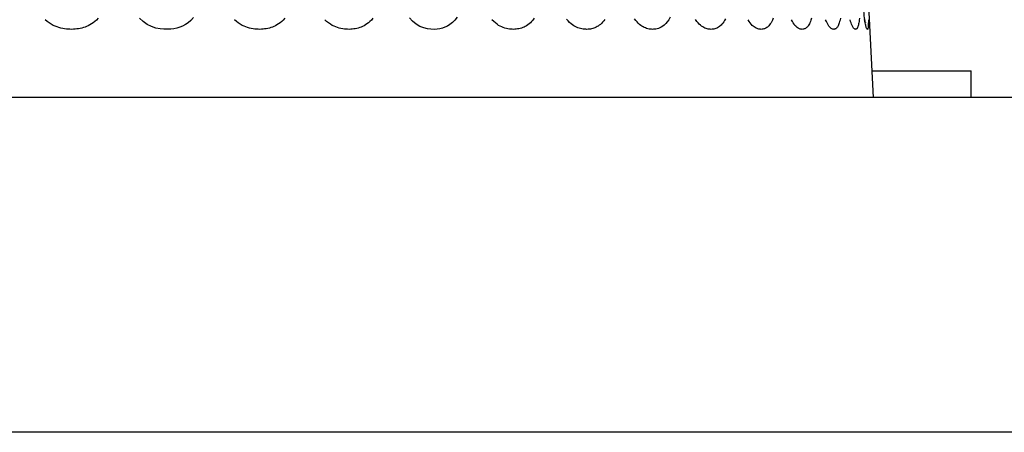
# Model space of a CAD drawing. Header units: millimetres. Extents: x -2579 to 1363, y -329 to 2298.
# Tile 159 of 256: x -1217.04 to -1208.22, y 2286.82 to 2290.52. Entities that reach past the tile are written whole.
import ezdxf

# ---------------------------------------------------------------- set-up
doc = ezdxf.new("R2010")
doc.units = ezdxf.units.MM
doc.header["$LTSCALE"] = 30.734
doc.layers.get('0').update_dxf_attribs({"linetype": 'CONTINUOUS'})

msp = doc.modelspace()

# ---------------------------------------------------------------- linework, layer by layer
at = {"color": 7}
for p, q in [((-1209.4376, 2290.7051), (-1209.3912, 2289.8201)), ((-1209.4037, 2290.0576), (-1208.5142, 2290.0576)), ((-1208.5142, 2289.8201), (-1208.5142, 2290.0576)), ((-1198.5399, 2289.8201), (-1284.937, 2289.8201)), ((-1198.3824, 2286.8201), (-1285.0945, 2286.8201))]:
    msp.add_line(p, q, dxfattribs=at)
for points in [[(-1209.4613, 2290.4942), (-1209.4605, 2290.492), (-1209.4607, 2290.4928), (-1209.4619, 2290.4976), (-1209.4636, 2290.5059), (-1209.4658, 2290.5178), (-1209.4683, 2290.5327), (-1209.4709, 2290.5509), (-1209.4736, 2290.5723), (-1209.4763, 2290.5966), (-1209.479, 2290.6238), (-1209.4814, 2290.6534), (-1209.4836, 2290.685), (-1209.4847, 2290.7051)], [(-1216.3383, 2290.5296), (-1216.3533, 2290.5141), (-1216.3685, 2290.5006), (-1216.3838, 2290.4889), (-1216.3988, 2290.4789), (-1216.4136, 2290.4704), (-1216.4281, 2290.463), (-1216.4425, 2290.4567), (-1216.4569, 2290.4512), (-1216.4714, 2290.4464), (-1216.4862, 2290.4423), (-1216.5011, 2290.4388), (-1216.5161, 2290.436), (-1216.5312, 2290.4339), (-1216.5463, 2290.4323), (-1216.5615, 2290.4313), (-1216.5766, 2290.4308), (-1216.5919, 2290.4309), (-1216.6075, 2290.4316), (-1216.6234, 2290.433), (-1216.64, 2290.435), (-1216.6568, 2290.4379), (-1216.6738, 2290.4416), (-1216.6909, 2290.4462), (-1216.7078, 2290.4518), (-1216.7248, 2290.4584), (-1216.7423, 2290.4664), (-1216.76, 2290.4761), (-1216.7782, 2290.4876), (-1216.7964, 2290.5012), (-1216.8144, 2290.5172)], [(-1215.4838, 2290.537), (-1215.5074, 2290.5112), (-1215.532, 2290.4904), (-1215.5574, 2290.4736), (-1215.5824, 2290.4604), (-1215.6078, 2290.4503), (-1215.6335, 2290.4423), (-1215.6602, 2290.4365), (-1215.6884, 2290.4326), (-1215.7184, 2290.4309), (-1215.7505, 2290.4313), (-1215.7847, 2290.4351), (-1215.8217, 2290.4426), (-1215.86, 2290.4552), (-1215.8992, 2290.4746), (-1215.9365, 2290.4997), (-1215.9687, 2290.5309)], [(-1214.6658, 2290.5296), (-1214.6798, 2290.5141), (-1214.694, 2290.5006), (-1214.7084, 2290.4889), (-1214.7224, 2290.4789), (-1214.7363, 2290.4704), (-1214.7498, 2290.463), (-1214.7634, 2290.4567), (-1214.7769, 2290.4512), (-1214.7906, 2290.4464), (-1214.8046, 2290.4423), (-1214.8187, 2290.4388), (-1214.8329, 2290.436), (-1214.8471, 2290.4339), (-1214.8614, 2290.4323), (-1214.8758, 2290.4313), (-1214.8901, 2290.4308), (-1214.9046, 2290.4309), (-1214.9194, 2290.4316), (-1214.9346, 2290.433), (-1214.9503, 2290.435), (-1214.9664, 2290.4379), (-1214.9826, 2290.4416), (-1214.9989, 2290.4462), (-1215.015, 2290.4518), (-1215.0313, 2290.4584), (-1215.0481, 2290.4664), (-1215.0651, 2290.4761), (-1215.0826, 2290.4876), (-1215.1001, 2290.5012), (-1215.1174, 2290.5172)], [(-1213.8756, 2290.5296), (-1213.8888, 2290.5141), (-1213.9023, 2290.5006), (-1213.9159, 2290.4889), (-1213.9292, 2290.4789), (-1213.9424, 2290.4704), (-1213.9553, 2290.463), (-1213.9682, 2290.4567), (-1213.9811, 2290.4512), (-1213.9942, 2290.4464), (-1214.0074, 2290.4423), (-1214.0209, 2290.4388), (-1214.0344, 2290.436), (-1214.0481, 2290.4339), (-1214.0617, 2290.4323), (-1214.0754, 2290.4313), (-1214.0891, 2290.4308), (-1214.103, 2290.4309), (-1214.1172, 2290.4316), (-1214.1317, 2290.433), (-1214.1468, 2290.435), (-1214.1622, 2290.4379), (-1214.1777, 2290.4416), (-1214.1933, 2290.4462), (-1214.2088, 2290.4518), (-1214.2245, 2290.4584), (-1214.2406, 2290.4664), (-1214.257, 2290.4761), (-1214.2738, 2290.4876), (-1214.2907, 2290.5012), (-1214.3074, 2290.5172)], [(-1213.1216, 2290.5386), (-1213.1418, 2290.512), (-1213.1634, 2290.4906), (-1213.1857, 2290.4732), (-1213.2077, 2290.4599), (-1213.23, 2290.4497), (-1213.2528, 2290.4417), (-1213.2764, 2290.4361), (-1213.3015, 2290.4323), (-1213.3281, 2290.4308), (-1213.3567, 2290.4316), (-1213.3872, 2290.4358), (-1213.4204, 2290.4442), (-1213.4546, 2290.4577), (-1213.4893, 2290.4781), (-1213.5219, 2290.504), (-1213.5495, 2290.5348)], [(-1212.4303, 2290.5296), (-1212.4416, 2290.5141), (-1212.4531, 2290.5006), (-1212.4648, 2290.4889), (-1212.4763, 2290.4789), (-1212.4877, 2290.4704), (-1212.4988, 2290.463), (-1212.51, 2290.4567), (-1212.5212, 2290.4512), (-1212.5325, 2290.4464), (-1212.5441, 2290.4423), (-1212.5558, 2290.4388), (-1212.5676, 2290.436), (-1212.5795, 2290.4339), (-1212.5914, 2290.4323), (-1212.6034, 2290.4313), (-1212.6154, 2290.4308), (-1212.6276, 2290.4309), (-1212.64, 2290.4316), (-1212.6528, 2290.433), (-1212.6661, 2290.435), (-1212.6797, 2290.4379), (-1212.6934, 2290.4416), (-1212.7072, 2290.4462), (-1212.7209, 2290.4518), (-1212.7348, 2290.4584), (-1212.749, 2290.4665), (-1212.7636, 2290.4761), (-1212.7786, 2290.4876), (-1212.7936, 2290.5012), (-1212.8086, 2290.5172)], [(-1211.7975, 2290.5195), (-1211.8074, 2290.5058), (-1211.8174, 2290.4939), (-1211.8274, 2290.4836), (-1211.8373, 2290.4748), (-1211.847, 2290.4671), (-1211.8566, 2290.4605), (-1211.8663, 2290.4548), (-1211.876, 2290.4498), (-1211.8859, 2290.4453), (-1211.8959, 2290.4416), (-1211.9061, 2290.4384), (-1211.9164, 2290.4358), (-1211.9268, 2290.4337), (-1211.9372, 2290.4323), (-1211.9476, 2290.4313), (-1211.9581, 2290.4308), (-1211.9687, 2290.4309), (-1211.9794, 2290.4315), (-1211.9905, 2290.4326), (-1212.002, 2290.4344), (-1212.0139, 2290.437), (-1212.0259, 2290.4403), (-1212.0379, 2290.4444), (-1212.05, 2290.4493), (-1212.062, 2290.4551), (-1212.0743, 2290.462), (-1212.087, 2290.4704), (-1212.1, 2290.4803), (-1212.1133, 2290.4921), (-1212.1266, 2290.5058), (-1212.1398, 2290.5217)], [(-1211.2118, 2290.54), (-1211.2242, 2290.5168), (-1211.2372, 2290.4976), (-1211.2506, 2290.4818), (-1211.2642, 2290.4688), (-1211.2777, 2290.4584), (-1211.2909, 2290.4502), (-1211.3038, 2290.4439), (-1211.316, 2290.4392), (-1211.3278, 2290.4358), (-1211.3388, 2290.4334), (-1211.3494, 2290.4319), (-1211.3595, 2290.431), (-1211.3695, 2290.4308), (-1211.3798, 2290.4311), (-1211.3902, 2290.4321), (-1211.4011, 2290.4338), (-1211.4121, 2290.4362), (-1211.423, 2290.4394), (-1211.4337, 2290.4432), (-1211.4441, 2290.4477), (-1211.4543, 2290.4529), (-1211.4646, 2290.459), (-1211.4751, 2290.4661), (-1211.486, 2290.4747), (-1211.4972, 2290.4848), (-1211.5086, 2290.4966), (-1211.5201, 2290.5102), (-1211.5314, 2290.526)], [(-1210.716, 2290.526), (-1210.7234, 2290.5112), (-1210.7312, 2290.4981), (-1210.7393, 2290.4865), (-1210.7472, 2290.4767), (-1210.7551, 2290.4683), (-1210.7628, 2290.4612), (-1210.7705, 2290.4551), (-1210.7783, 2290.4498), (-1210.7862, 2290.4452), (-1210.7942, 2290.4413), (-1210.8023, 2290.4381), (-1210.8105, 2290.4355), (-1210.8188, 2290.4334), (-1210.8271, 2290.432), (-1210.8355, 2290.4311), (-1210.8439, 2290.4308), (-1210.8525, 2290.431), (-1210.8613, 2290.4318), (-1210.8704, 2290.4333), (-1210.8799, 2290.4355), (-1210.8896, 2290.4384), (-1210.8994, 2290.4422), (-1210.9092, 2290.4469), (-1210.9191, 2290.4525), (-1210.9291, 2290.4593), (-1210.9395, 2290.4674), (-1210.9501, 2290.4771), (-1210.961, 2290.4887), (-1210.9721, 2290.5024), (-1210.9831, 2290.5183)], [(-1210.2886, 2290.5296), (-1210.2947, 2290.5141), (-1210.301, 2290.5006), (-1210.3074, 2290.4889), (-1210.3138, 2290.4789), (-1210.3202, 2290.4704), (-1210.3265, 2290.463), (-1210.3328, 2290.4567), (-1210.3393, 2290.4512), (-1210.3458, 2290.4464), (-1210.3525, 2290.4423), (-1210.3592, 2290.4388), (-1210.3661, 2290.436), (-1210.3731, 2290.4339), (-1210.3801, 2290.4323), (-1210.3872, 2290.4313), (-1210.3944, 2290.4308), (-1210.4016, 2290.4309), (-1210.4091, 2290.4316), (-1210.4167, 2290.433), (-1210.4248, 2290.435), (-1210.433, 2290.4379), (-1210.4414, 2290.4416), (-1210.4498, 2290.4462), (-1210.4583, 2290.4518), (-1210.4668, 2290.4584), (-1210.4757, 2290.4664), (-1210.4849, 2290.4761), (-1210.4943, 2290.4876), (-1210.5039, 2290.5012), (-1210.5135, 2290.5172)], [(-1209.9445, 2290.5296), (-1209.9491, 2290.5141), (-1209.9539, 2290.5006), (-1209.9588, 2290.4889), (-1209.9637, 2290.4789), (-1209.9686, 2290.4704), (-1209.9735, 2290.463), (-1209.9784, 2290.4567), (-1209.9834, 2290.4512), (-1209.9885, 2290.4464), (-1209.9938, 2290.4423), (-1209.9991, 2290.4388), (-1210.0046, 2290.436), (-1210.0101, 2290.4339), (-1210.0156, 2290.4323), (-1210.0213, 2290.4313), (-1210.027, 2290.4308), (-1210.0328, 2290.4309), (-1210.0387, 2290.4316), (-1210.0449, 2290.433), (-1210.0513, 2290.435), (-1210.058, 2290.4379), (-1210.0647, 2290.4416), (-1210.0715, 2290.4462), (-1210.0784, 2290.4518), (-1210.0854, 2290.4584), (-1210.0927, 2290.4664), (-1210.1001, 2290.4761), (-1210.1079, 2290.4876), (-1210.1158, 2290.5012), (-1210.1238, 2290.5172)], [(-1209.6859, 2290.5296), (-1209.6889, 2290.5141), (-1209.6921, 2290.5006), (-1209.6954, 2290.4889), (-1209.6988, 2290.4789), (-1209.7022, 2290.4704), (-1209.7056, 2290.463), (-1209.7091, 2290.4567), (-1209.7126, 2290.4512), (-1209.7162, 2290.4464), (-1209.72, 2290.4423), (-1209.7238, 2290.4388), (-1209.7277, 2290.436), (-1209.7317, 2290.4339), (-1209.7358, 2290.4323), (-1209.7399, 2290.4313), (-1209.7441, 2290.4308), (-1209.7483, 2290.4309), (-1209.7527, 2290.4316), (-1209.7573, 2290.433), (-1209.7621, 2290.435), (-1209.7671, 2290.4379), (-1209.7721, 2290.4416), (-1209.7773, 2290.4462), (-1209.7825, 2290.4518), (-1209.7878, 2290.4584), (-1209.7934, 2290.4664), (-1209.7991, 2290.4761), (-1209.8051, 2290.4876), (-1209.8113, 2290.5012), (-1209.8175, 2290.5172)], [(-1209.5154, 2290.5296), (-1209.5169, 2290.5141), (-1209.5185, 2290.5006), (-1209.5202, 2290.4889), (-1209.522, 2290.4789), (-1209.5238, 2290.4704), (-1209.5257, 2290.463), (-1209.5277, 2290.4567), (-1209.5297, 2290.4512), (-1209.5318, 2290.4464), (-1209.534, 2290.4423), (-1209.5363, 2290.4388), (-1209.5387, 2290.436), (-1209.5411, 2290.4339), (-1209.5436, 2290.4323), (-1209.5461, 2290.4313), (-1209.5487, 2290.4308), (-1209.5514, 2290.4309), (-1209.5542, 2290.4316), (-1209.5572, 2290.433), (-1209.5603, 2290.435), (-1209.5635, 2290.4379), (-1209.5668, 2290.4416), (-1209.5703, 2290.4462), (-1209.5737, 2290.4518), (-1209.5773, 2290.4584), (-1209.5811, 2290.4664), (-1209.5851, 2290.4761), (-1209.5892, 2290.4876), (-1209.5935, 2290.5012), (-1209.598, 2290.5172)], [(-1209.4349, 2290.5174), (-1209.4349, 2290.4981), (-1209.4351, 2290.4822), (-1209.4355, 2290.4691), (-1209.4361, 2290.4587), (-1209.4368, 2290.4504), (-1209.4376, 2290.444), (-1209.4386, 2290.4392), (-1209.4395, 2290.4357), (-1209.4405, 2290.4333), (-1209.4416, 2290.4317), (-1209.4427, 2290.4309), (-1209.4439, 2290.4308), (-1209.4453, 2290.4315), (-1209.4467, 2290.433), (-1209.4482, 2290.4354), (-1209.4499, 2290.4386), (-1209.4515, 2290.4427), (-1209.4532, 2290.4476), (-1209.4549, 2290.4534), (-1209.4567, 2290.4602), (-1209.4587, 2290.4684), (-1209.4608, 2290.4782), (-1209.4631, 2290.4899), (-1209.4655, 2290.5036), (-1209.468, 2290.5196)]]:
    msp.add_lwpolyline(points, dxfattribs=at)

doc.saveas('drawing.dxf')
